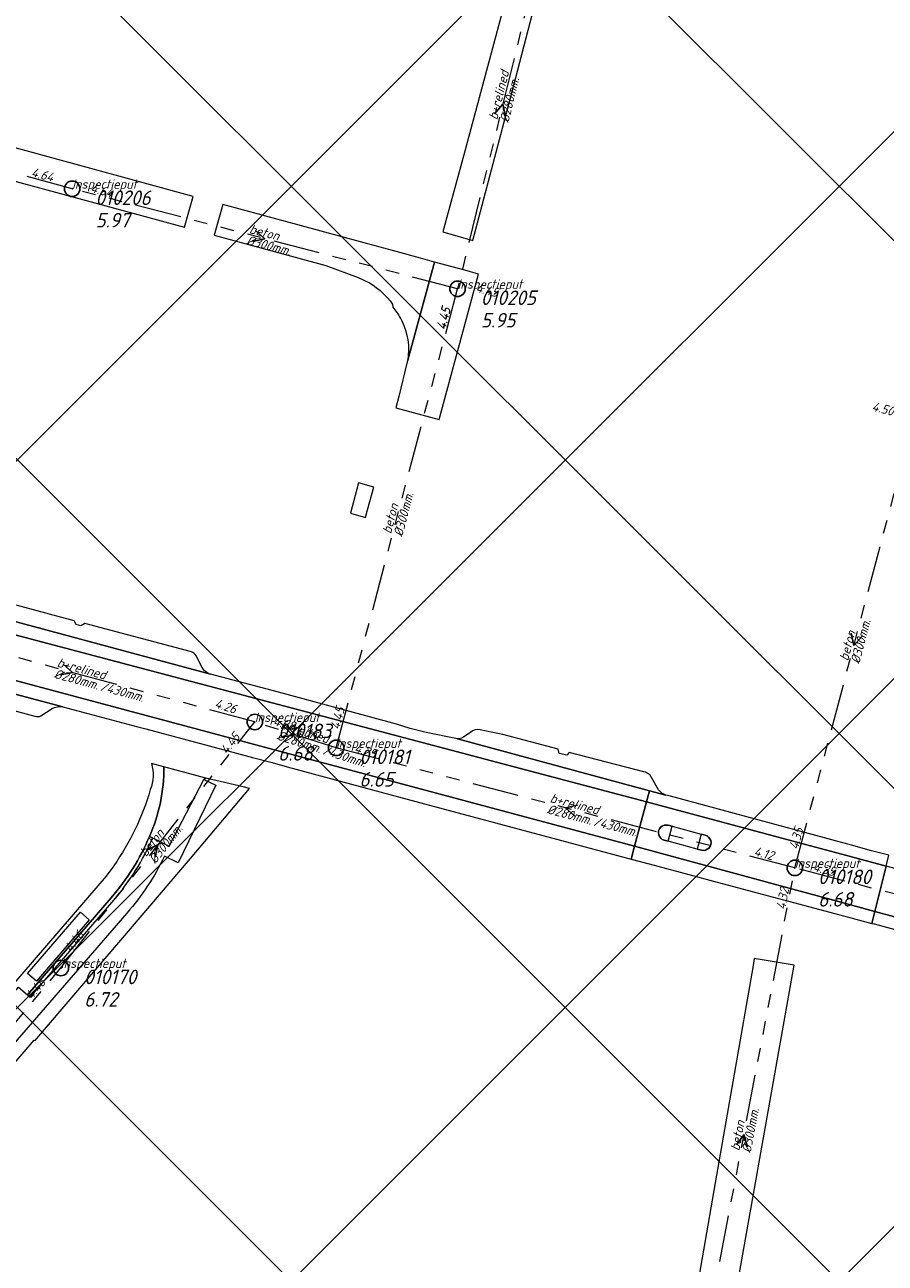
# Model space of a CAD drawing. Extents: x 148869 to 161638, y 453607 to 469810.
# Tile 186 of 256: x 153594 to 153705, y 463431 to 463591. Entities that reach past the tile are written whole.
import ezdxf

# ---------------------------------------------------------------- set-up
doc = ezdxf.new("R2010")
doc.units = 0
doc.header["$PDMODE"] = 32
doc.header["$PDSIZE"] = 2
doc.linetypes.add('RI-GWA', pattern=[18.45, 6, -1.8, 1.75, -1.8, 1.75, -1.8, 1.75, -1.8])
doc.layers.get('0').update_dxf_attribs({"linetype": 'CONTINUOUS'})
doc.layers.get('DEFPOINTS').update_dxf_attribs({"linetype": 'CONTINUOUS'})
doc.layers.add('2023 hatch', color=90, linetype='CONTINUOUS')
for name, color, linetype, lineweight in [('B-OI-RI-GWA-MATERIAAL-T18', 10, 'CONTINUOUS', 18), ('B-OI-RI-GWA-PUTDEKSELHOOGTE-T25', 10, 'CONTINUOUS', 25), ('B-OI-RI-GWA_BOB-T18', 10, 'CONTINUOUS', 18), ('B-OI-RI-GWA_DIAMETER-HOOGTE-T18', 10, 'CONTINUOUS', 18), ('B-OI-RI-GWA_DIAMETER-T18', 10, 'CONTINUOUS', 18), ('B-OI-RI-GWA_PUTNUMMER-T18', 10, 'CONTINUOUS', 18), ('B-OI-RI-GWA_RIOOLPUT-S', 10, 'CONTINUOUS', 25), ('B-OI-RI-GWA_TRANSPORTLEIDING-G', 10, 'RI-GWA', 18), ('B-OI-RI-STROOMRICHTING-S', 252, 'CONTINUOUS', 25), ('B-RO-VH-VERHARDING_ASFALT-GV', 251, 'CONTINUOUS', 18), ('B-RO-VH-VERHARDING_BEDRIJFSVLOERPLAAT-GV', 251, 'CONTINUOUS', 18), ('B-RO-VH-VERHARDING_STRAATBAKSTEEN-GV', 251, 'CONTINUOUS', 18)]:
    doc.layers.add(name, color=color, linetype=linetype, lineweight=lineweight)
doc.styles.add('NLCS-ISO-M500-T18_CURSIEF', font='NLCS-ISO.ttf', dxfattribs={"oblique": 15, "height": 0.9})
doc.styles.add('NLCS-ISO-M750-T25_CURSIEF', font='NLCS-ISO.ttf', dxfattribs={"oblique": 15, "height": 1.875})

# ---------------------------------------------------------------- blocks, each defined once
blk = doc.blocks.new('ACMAP_ANN_TEMPLATE_gwa-diam-hoogte')
at = {"color": 0, "linetype": 'ByBlock', "style": 'NLCS-ISO-M500-T18_CURSIEF', "oblique": 15}
blk.add_attdef('gwa-diam-hoogte', (4, -1.3), '', height=1.2, dxfattribs=at)
blk = doc.blocks.new('ACMAP_ANN_TEMPLATE_gwa-diam')
at = {"color": 0, "linetype": 'ByBlock', "style": 'NLCS-ISO-M500-T18_CURSIEF', "oblique": 15}
blk.add_attdef('gwa-diam', (-2.2, -1.3), '', height=1.2, dxfattribs=at)
blk = doc.blocks.new('ACMAP_ANN_TEMPLATE_gwa-materiaal')
at = {"color": 0, "linetype": 'ByBlock', "style": 'NLCS-ISO-M500-T18_CURSIEF', "oblique": 15}
blk.add_attdef('gwa-mat', (-2.2, 0.2), '', height=1.2, dxfattribs=at)
blk = doc.blocks.new('ACMAP_ANN_TEMPLATE_gwa-nap-l')
at = {"color": 0, "linetype": 'ByBlock', "style": 'NLCS-ISO-M500-T18_CURSIEF', "oblique": 15}
blk.add_attdef('gwa-nap-l', (2.3, 0.2), '', height=1.2, dxfattribs=at)
blk = doc.blocks.new('ACMAP_ANN_TEMPLATE_gwa-nap-r')
at = {"color": 0, "linetype": 'ByBlock', "style": 'NLCS-ISO-M500-T18_CURSIEF', "oblique": 15}
blk.add_attdef('gwa-nap-r', (-5.6, 0.2), '', height=1.2, dxfattribs=at)
blk = doc.blocks.new('ACMAP_ANN_TEMPLATE_gwa-puth')
at = {"color": 0, "linetype": 'ByBlock', "style": 'NLCS-ISO-M750-T25_CURSIEF', "oblique": 15}
blk.add_attdef('gwa-puth', (3, -5), '', height=1.88, dxfattribs=at)
blk = doc.blocks.new('ACMAP_ANN_TEMPLATE_gwa-putnr')
at = {"color": 0, "linetype": 'ByBlock', "style": 'NLCS-ISO-M750-T25_CURSIEF', "oblique": 15}
blk.add_attdef('gwa-putnr', (3, -2.1), '', height=1.88, dxfattribs=at)
blk = doc.blocks.new('ACMAP_ANN_TEMPLATE_type knoop')
at = {"layer": 'DEFPOINTS', "style": 'NLCS-ISO-M500-T18_CURSIEF', "oblique": 15}
blk.add_attdef('type_knoop', (0, 0), '', height=1.2, dxfattribs=at)

msp = doc.modelspace()

# ---------------------------------------------------------------- hatches: boundary and pattern name
at = {"layer": '2023 hatch'}
h = msp.add_hatch(dxfattribs=at)
h.set_pattern_fill('L45L135', color=256, scale=49.98)
h.set_pattern_definition([(45, (0, 0), (-35.341197, 35.341197), []), (135, (0, 0), (-35.341197, -35.341197), [])])
h.paths.add_polyline_path([(155033.65, 463387.49), (154736.21, 463174.82), (154703.82, 463157.03), (154669.13, 463116.73), (154497.36, 463128.81), (154485.96, 463103.35), (154403, 462810.28), (154029.41, 462913.19), (153921.91, 462926.36), (153533.06, 462959.92), (153521.58, 463046.87), (153065.73, 463131.59), (152840.09, 463157.69), (152602.55, 463321.62), (152457.44, 463373.38), (152283.77, 463566.95), (152230.15, 463641.33), (152156.25, 463699.58), (152012.16, 463887.19), (152009.38, 463939.89), (151991.35, 464191.03), (152103.19, 464343.83), (152153.39, 464455.21), (152151.03, 464561.94), (152249.45, 464811.76), (152130.92, 465032.5), (152332.42, 465169.93), (152738.18, 465252.75), (152947.54, 465152.17), (153150.32, 465023.39), (153302.02, 464886.05), (153728.6, 464650.43), (153874.6, 464567.83), (153954.88, 464501.43), (153988.94, 464472.57), (154027.82, 464422.75), (154193.47, 464138.07), (154280.01, 463968.67), (154339.28, 463993.19), (154494.94, 463873.13), (154622.49, 463821.49), (154755.92, 463721.99), (154868.72, 463597.28)])

# ---------------------------------------------------------------- linework, layer by layer
at = {"layer": 'B-OI-RI-GWA_RIOOLPUT-S', "color": 251}
for p in [(153599.95, 463570.18), (153649.66, 463557.27), (153623.51, 463501.35), (153634, 463498), (153693.17, 463482.51), (153598.49, 463469.59)]:
    msp.add_point(p, dxfattribs=at)
at = {"layer": 'B-OI-RI-GWA_TRANSPORTLEIDING-G', "color": 251}
for p, q in [((153661.34, 463604.91), (153649.66, 463557.27)), ((153599.95, 463570.18), (153542.54, 463585.69)), ((153649.66, 463557.27), (153599.95, 463570.18)), ((153634, 463498), (153649.66, 463557.27)), ((153693.17, 463482.51), (153708.4, 463539.95)), ((153623.51, 463501.35), (153576.44, 463514.12)), ((153598.49, 463469.59), (153623.51, 463501.35)), ((153634, 463498), (153623.51, 463501.35)), ((153693.17, 463482.51), (153634, 463498)), ((153680.06, 463413.59), (153693.17, 463482.51)), ((153735.32, 463471.44), (153693.17, 463482.51)), ((153573.5, 463439.6), (153598.49, 463469.59))]:
    msp.add_line(p, q, dxfattribs=at)
at = {"layer": 'B-OI-RI-STROOMRICHTING-S', "color": 251}
for points in [[(153654.45, 463579.86), (153655.49, 463581.09), (153655.86, 463579.52)], [(153623.58, 463564.78), (153624.8, 463563.72), (153623.23, 463563.39)], [(153700.45, 463512.81), (153700.79, 463511.23), (153701.85, 463512.44)], [(153598.77, 463508.81), (153599.98, 463507.73), (153598.39, 463507.42)], [(153627.6, 463500.8), (153628.76, 463499.67), (153627.15, 463499.43)], [(153665.15, 463490.59), (153663.58, 463490.26), (153664.8, 463489.19)], [(153609.54, 463484.78), (153610.99, 463485.47), (153610.67, 463483.89)], [(153685.64, 463446.77), (153686.61, 463448.05), (153687.05, 463446.5)]]:
    msp.add_lwpolyline(points, dxfattribs=at)
at = {"layer": 'B-RO-VH-VERHARDING_ASFALT-GV', "flags": 128}
for points in [[(153674.02, 463491.03), (153674.41, 463492.46), (153668.72, 463494.01), (153649.65, 463499.16), (153645.63, 463500), (153643.55, 463500.52), (153641.78, 463501.05), (153627.21, 463505.02), (153625.76, 463505.41), (153617.78, 463507.52), (153584.84, 463516.38), (153580.09, 463517.55), (153579.69, 463516.01)], [(153672.5, 463485.3), (153674.02, 463491.03), (153579.69, 463516.01), (153578.26, 463510.55)], [(153605.85, 463501.42), (153608.4, 463500.72), (153609.47, 463500.44), (153621.14, 463497.3), (153623.19, 463496.77), (153625.74, 463496.1), (153627.67, 463495.57), (153640.94, 463491.97), (153645.4, 463490.78), (153660.68, 463486.7), (153672.06, 463483.65), (153672.5, 463485.3), (153578.26, 463510.55), (153577.82, 463508.86), (153580.1, 463508.25), (153598.76, 463503.29)], [(153705.31, 463484.16), (153703.08, 463484.73), (153700.49, 463485.43), (153694.93, 463486.94), (153685.39, 463489.54), (153677.15, 463491.78), (153676.52, 463491.89), (153674.41, 463492.46), (153674.02, 463491.03), (153694.54, 463485.52), (153699.72, 463484.13), (153704.96, 463482.73)], [(153672.5, 463485.3), (153692.92, 463479.77), (153698.18, 463478.35), (153703.51, 463476.9), (153704.96, 463482.73), (153699.72, 463484.13), (153694.54, 463485.52), (153674.02, 463491.03)], [(153692.92, 463479.77), (153672.5, 463485.3), (153672.06, 463483.65), (153674.4, 463483.02), (153675.52, 463482.71), (153679.51, 463481.64), (153683.78, 463480.49), (153698.96, 463476.43), (153703.12, 463475.35), (153703.51, 463476.9), (153698.18, 463478.35)]]:
    msp.add_lwpolyline(points, close=True, dxfattribs=at)
at = {"layer": 'B-RO-VH-VERHARDING_ASFALT-GV'}
for points in [[(153676.82, 463488.01, 1.004147), (153676.32, 463486.09)], [(153676.32, 463486.09, -1.004147), (153676.82, 463488.01)], [(153681.12, 463484.8, 1.008954), (153681.6, 463486.72)], [(153681.6, 463486.72, -1.008954), (153681.12, 463484.8)]]:
    msp.add_lwpolyline(points, format="xyb", dxfattribs=at)
at = {"layer": 'B-RO-VH-VERHARDING_ASFALT-GV', "flags": 128}
for points in [[(153676.82, 463485.95), (153677.33, 463487.88), (153676.82, 463488.01)], [(153676.82, 463488.01), (153677.33, 463487.88)], [(153677.33, 463487.88), (153681.1, 463486.86), (153681.6, 463486.72)], [(153681.6, 463486.72), (153681.1, 463486.86), (153680.58, 463484.93)], [(153676.32, 463486.09), (153676.82, 463485.95)], [(153681.12, 463484.8), (153680.58, 463484.93), (153676.82, 463485.95), (153676.32, 463486.09)], [(153680.58, 463484.93), (153681.12, 463484.8)], [(153807.39, 463455.24), (153759.56, 463468.12), (153704.96, 463482.73), (153703.51, 463476.9), (153718.7, 463472.76), (153733.72, 463468.72), (153735.37, 463467.97), (153738.67, 463466.31), (153740.76, 463465.17), (153741.94, 463464.82)], [(153741.44, 463462.81), (153741.97, 463464.81), (153741.95, 463464.82), (153741.94, 463464.82), (153740.76, 463465.17), (153738.67, 463466.31), (153735.37, 463467.97), (153733.72, 463468.72), (153718.7, 463472.76), (153703.51, 463476.9), (153703.12, 463475.35), (153703.39, 463475.28), (153733.39, 463467.21), (153734.17, 463466.85), (153739.29, 463463.64)]]:
    msp.add_lwpolyline(points, dxfattribs=at)
at = {"layer": 'B-RO-VH-VERHARDING_BEDRIJFSVLOERPLAAT-GV', "flags": 128}
msp.add_lwpolyline([(153638.87, 463531.66), (153636.89, 463532.21), (153635.84, 463528.28), (153637.8, 463527.76), (153638.05, 463528.71)], close=True, dxfattribs=at)
at = {"layer": 'B-RO-VH-VERHARDING_STRAATBAKSTEEN-GV', "flags": 128}
for points in [[(153656.59, 463597.51), (153656.62, 463597.51), (153650.59, 463575.03), (153647.75, 463564.63), (153651.63, 463563.52), (153656.89, 463583.4), (153660.4, 463596.99), (153660.94, 463598.63), (153661.72, 463600.71), (153662.94, 463602.79), (153665.57, 463607.36), (153668.05, 463611.59), (153665.4, 463613.11), (153663.13, 463610.68)], [(153614.43, 463565.21), (153615.57, 463569.2), (153579.35, 463579.09), (153551.28, 463586.81), (153550.21, 463582.65)], [(153643.23, 463548.05), (153643.18, 463547.83), (153642.1, 463543.34), (153641.7, 463541.9), (153647.29, 463540.4), (153652.35, 463559.17), (153650.59, 463559.65), (153646.68, 463560.71), (153643.23, 463548.07)], [(153594.2, 463468.89), (153601.01, 463476.79), (153602.15, 463475.81), (153595.33, 463467.9)]]:
    msp.add_lwpolyline(points, close=True, dxfattribs=at)
for points in [[(153619.4, 463568.16), (153618.26, 463564.17), (153632.65, 463560.26), (153636.84, 463558.73), (153638.29, 463558.04), (153638.77, 463557.74), (153639.17, 463557.44), (153639.66, 463557.05), (153639.94, 463556.8), (153640.21, 463556.54), (153640.64, 463556.08), (153640.96, 463555.7), (153641.26, 463555.3), (153641.3, 463554.88)], [(153643.23, 463548.07), (153646.68, 463560.71), (153644.87, 463561.21), (153642.2, 463561.93), (153619.4, 463568.16)], [(153615.34, 463510.38), (153601.59, 463514.04), (153601.08, 463513.76), (153600.48, 463513.92), (153600.19, 463514.4), (153585.38, 463518.4), (153584.84, 463516.38), (153617.78, 463507.52)], [(153616.72, 463508.38), (153615.93, 463509.89)], [(153598.76, 463503.29), (153580.1, 463508.25), (153579.57, 463506.26), (153595.15, 463502.08)], [(153595.92, 463502.13), (153597.36, 463503.07)], [(153651.32, 463500), (153650.33, 463499.35)], [(153673.68, 463494.92), (153664.06, 463497.41), (153663.77, 463497.05), (153662.78, 463497.29), (153662.63, 463497.82), (153655.52, 463499.72), (153654.2, 463500), (153652.6, 463500.34)], [(153649.65, 463499.16), (153668.72, 463494.01), (153674.41, 463492.46), (153676.52, 463491.89)], [(153611.78, 463495.54), (153610.18, 463495.99)], [(153616.94, 463493.9), (153617.18, 463494.11), (153611.78, 463495.54)], [(153576.05, 463442.62), (153580.14, 463441.8), (153580.8, 463443.54), (153584.5, 463447.99), (153595.03, 463460.25), (153595.12, 463460.17), (153606.23, 463473.19), (153615.2, 463483.73), (153622.83, 463492.76), (153622.19, 463492.93), (153617.18, 463494.11)], [(153609.92, 463486.56), (153610.33, 463486.38), (153612.47, 463485.3), (153616.94, 463493.9)], [(153617.18, 463494.11), (153616.94, 463493.9), (153618.48, 463493.18), (153613.61, 463483.17), (153611.85, 463484.02)], [(153675.59, 463492.57), (153674.49, 463494.48)], [(153610.33, 463486.38), (153609.92, 463486.56)], [(153605.31, 463482.78), (153604.33, 463481.44)], [(153604.33, 463481.44), (153603.26, 463480.18), (153589.99, 463464.8), (153583.25, 463457.05), (153575.27, 463447.87), (153575.37, 463446.69), (153593.03, 463467.11), (153594.2, 463466.11), (153604.97, 463478.65)], [(153604.97, 463478.65), (153594.2, 463466.11), (153594.55, 463465.82), (153605.31, 463478.36)], [(153607, 463476.67), (153591.49, 463458.71), (153590.3, 463459.74), (153577.4, 463444.84)], [(153683.26, 463414.91), (153683.65, 463416.88), (153693.1, 463469.93), (153687.92, 463470.8), (153687.8, 463469.91), (153682.88, 463441.85), (153679.9, 463424.46), (153678.54, 463417.16)]]:
    msp.add_lwpolyline(points, dxfattribs=at)
at = {"layer": 'B-RO-VH-VERHARDING_STRAATBAKSTEEN-GV'}
for points in [[(153641.3, 463554.88, -0.057808), (153642.3, 463553.45)], [(153642.3, 463553.45, -0.008826), (153642.46, 463553.13)], [(153642.46, 463553.13, -0.159532), (153643.23, 463548.07)], [(153615.93, 463509.89, 0.1804), (153615.34, 463510.38)], [(153617.78, 463507.52, -0.198489), (153616.72, 463508.38)], [(153597.36, 463503.07, -0.1914), (153598.76, 463503.29)], [(153595.15, 463502.08, 0.188009), (153595.92, 463502.13)], [(153652.6, 463500.34, 0.236488), (153651.32, 463500)], [(153650.33, 463499.35, -0.161046), (153649.65, 463499.16)], [(153609.92, 463486.56, 0.105947), (153611.78, 463495.54)], [(153611.78, 463495.54, -0.105947), (153609.92, 463486.56)], [(153610.18, 463495.99, -0.166176), (153610.03, 463492.61)], [(153674.49, 463494.48, 0.13963), (153673.68, 463494.92)], [(153610.03, 463492.61, -0.081768), (153605.31, 463482.78)], [(153676.52, 463491.89, -0.134307), (153675.59, 463492.57)], [(153604.97, 463478.65, 0.077866), (153609.92, 463486.56)], [(153609.92, 463486.56, -0.077866), (153604.97, 463478.65)], [(153605.31, 463478.36, 0.077845), (153610.33, 463486.38)], [(153611.85, 463484.02, -0.068592), (153607, 463476.67)]]:
    msp.add_lwpolyline(points, format="xyb", dxfattribs=at)

# ---------------------------------------------------------------- block references
at = {"layer": 'B-OI-RI-GWA-MATERIAAL-T18', "color": 251}
for p, rotation, values in [((153655.5, 463581.09), 76.22439613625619, {'gwa-mat': 'b+relined'}), ((153624.8, 463563.72), 345.4415473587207, {'gwa-mat': 'beton'}), ((153641.83, 463527.64), 75.19982785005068, {'gwa-mat': 'beton'}), ((153700.79, 463511.23), 75.14994411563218, {'gwa-mat': 'beton'}), ((153599.98, 463507.73), 344.8211272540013, {'gwa-mat': 'b+relined'}), ((153628.76, 463499.67), 342.2890259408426, {'gwa-mat': 'b+relined'}), ((153663.58, 463490.26), 345.3298639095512, {'gwa-mat': 'b+relined'}), ((153611, 463485.47), 51.76954794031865, {'gwa-mat': 'beton'}), ((153686.61, 463448.05), 79.22983735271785, {'gwa-mat': 'beton'})]:
    msp.add_blockref('ACMAP_ANN_TEMPLATE_gwa-materiaal', p, dxfattribs=dict(at, rotation=rotation)).add_auto_attribs(values)
at = {"layer": 'B-OI-RI-GWA-PUTDEKSELHOOGTE-T25', "color": 251}
for p, values in [((153599.95, 463570.18), {'gwa-puth': '5.97'}), ((153649.66, 463557.27), {'gwa-puth': '5.95'}), ((153623.51, 463501.35), {'gwa-puth': '6.68'}), ((153634, 463498), {'gwa-puth': '6.65'}), ((153693.17, 463482.51), {'gwa-puth': '6.68'}), ((153598.49, 463469.59), {'gwa-puth': '6.72'})]:
    msp.add_blockref('ACMAP_ANN_TEMPLATE_gwa-puth', p, dxfattribs=at).add_auto_attribs(values)
at = {"layer": 'B-OI-RI-GWA_BOB-T18', "color": 251}
for name, p, rotation, values in [('ACMAP_ANN_TEMPLATE_gwa-nap-r', (153599.95, 463570.18), 345.4415473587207, {'gwa-nap-r': '4.64'}), ('ACMAP_ANN_TEMPLATE_gwa-nap-l', (153599.95, 463570.18), 344.8817743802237, {'gwa-nap-l': '4.64'}), ('ACMAP_ANN_TEMPLATE_gwa-nap-l', (153649.66, 463557.27), 345.4415473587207, {'gwa-nap-l': '4.45'}), ('ACMAP_ANN_TEMPLATE_gwa-nap-r', (153649.66, 463557.27), 75.19982785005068, {'gwa-nap-r': '4.45'}), ('ACMAP_ANN_TEMPLATE_gwa-nap-r', (153649.66, 463557.27), 76.22439613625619, {'gwa-nap-r': '4.45'}), ('ACMAP_ANN_TEMPLATE_gwa-nap-r', (153708.4, 463539.95), 345.3545694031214, {'gwa-nap-r': '4.50'}), ('ACMAP_ANN_TEMPLATE_gwa-nap-r', (153623.51, 463501.35), 342.2890259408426, {'gwa-nap-r': '4.26'}), ('ACMAP_ANN_TEMPLATE_gwa-nap-l', (153634, 463498), 75.19982785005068, {'gwa-nap-l': '4.45'}), ('ACMAP_ANN_TEMPLATE_gwa-nap-l', (153623.51, 463501.35), 344.8211272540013, {'gwa-nap-l': '4.28'}), ('ACMAP_ANN_TEMPLATE_gwa-nap-r', (153623.51, 463501.35), 51.76954794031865, {'gwa-nap-r': '4.45'}), ('ACMAP_ANN_TEMPLATE_gwa-nap-r', (153634, 463498), 345.3298639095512, {'gwa-nap-r': '4.25'}), ('ACMAP_ANN_TEMPLATE_gwa-nap-l', (153634, 463498), 342.2890259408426, {'gwa-nap-l': '4.25'}), ('ACMAP_ANN_TEMPLATE_gwa-nap-l', (153693.17, 463482.51), 75.14994411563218, {'gwa-nap-l': '4.35'}), ('ACMAP_ANN_TEMPLATE_gwa-nap-r', (153693.17, 463482.51), 345.2845430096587, {'gwa-nap-r': '4.12'}), ('ACMAP_ANN_TEMPLATE_gwa-nap-l', (153693.17, 463482.51), 345.3298639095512, {'gwa-nap-l': '4.35'}), ('ACMAP_ANN_TEMPLATE_gwa-nap-r', (153693.17, 463482.51), 79.22983735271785, {'gwa-nap-r': '4.32'}), ('ACMAP_ANN_TEMPLATE_gwa-nap-l', (153598.49, 463469.59), 51.76954794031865, {'gwa-nap-l': '4.46'}), ('ACMAP_ANN_TEMPLATE_gwa-nap-r', (153598.49, 463469.59), 50.19630813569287, {'gwa-nap-r': '4.46'})]:
    msp.add_blockref(name, p, dxfattribs=dict(at, rotation=rotation)).add_auto_attribs(values)
at = {"layer": 'B-OI-RI-GWA_DIAMETER-HOOGTE-T18', "color": 251}
for p, rotation in [((153599.98, 463507.73), 344.8211272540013), ((153628.76, 463499.67), 342.2890259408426), ((153663.58, 463490.26), 345.3298639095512)]:
    msp.add_blockref('ACMAP_ANN_TEMPLATE_gwa-diam-hoogte', p, dxfattribs=dict(at, rotation=rotation)).add_auto_attribs({'gwa-diam-hoogte': '/430mm.'})
at = {"layer": 'B-OI-RI-GWA_DIAMETER-T18', "color": 251}
for p, rotation, values in [((153655.5, 463581.09), 76.22439613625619, {'gwa-diam': '%%c280mm.'}), ((153624.8, 463563.72), 345.4415473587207, {'gwa-diam': '%%c300mm.'}), ((153641.83, 463527.64), 75.19982785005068, {'gwa-diam': '%%c300mm.'}), ((153700.79, 463511.23), 75.14994411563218, {'gwa-diam': '%%c300mm.'}), ((153599.98, 463507.73), 344.8211272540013, {'gwa-diam': '%%c280mm.'}), ((153628.76, 463499.67), 342.2890259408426, {'gwa-diam': '%%c280mm.'}), ((153663.58, 463490.26), 345.3298639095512, {'gwa-diam': '%%c280mm.'}), ((153611, 463485.47), 51.76954794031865, {'gwa-diam': '%%c300mm.'}), ((153686.61, 463448.05), 79.22983735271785, {'gwa-diam': '%%c300mm.'})]:
    msp.add_blockref('ACMAP_ANN_TEMPLATE_gwa-diam', p, dxfattribs=dict(at, rotation=rotation)).add_auto_attribs(values)
at = {"layer": 'B-OI-RI-GWA_PUTNUMMER-T18', "color": 251}
for p, values in [((153599.95, 463570.18), {'gwa-putnr': '010206'}), ((153649.66, 463557.27), {'gwa-putnr': '010205'}), ((153623.51, 463501.35), {'gwa-putnr': '010183'}), ((153634, 463498), {'gwa-putnr': '010181'}), ((153693.17, 463482.51), {'gwa-putnr': '010180'}), ((153598.49, 463469.59), {'gwa-putnr': '010170'})]:
    msp.add_blockref('ACMAP_ANN_TEMPLATE_gwa-putnr', p, dxfattribs=at).add_auto_attribs(values)
at = {"layer": 'DEFPOINTS'}
for p in [(153599.95, 463570.18), (153649.66, 463557.27), (153623.51, 463501.35), (153634, 463498), (153693.17, 463482.51), (153598.49, 463469.59)]:
    msp.add_blockref('ACMAP_ANN_TEMPLATE_type knoop', p, dxfattribs=at).add_auto_attribs({'type_knoop': 'inspectieput'})

doc.saveas('drawing.dxf')
